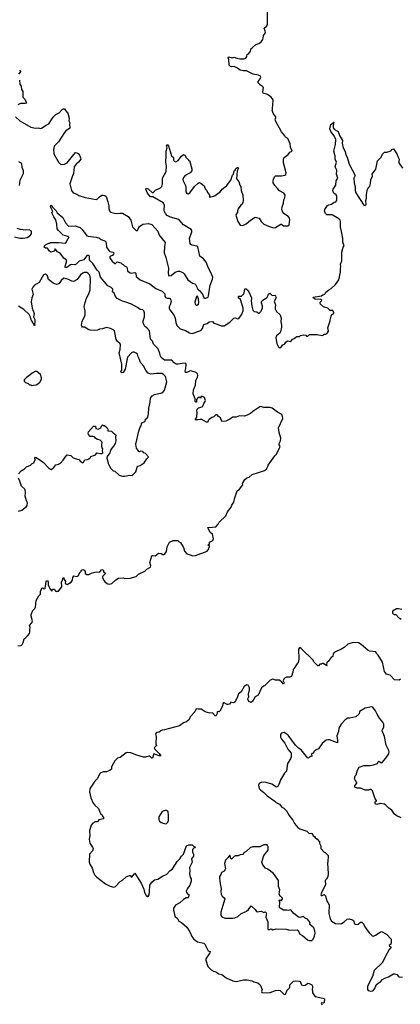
# Model space of a CAD drawing. Extents: x 2293139 to 2515392, y 824115 to 1006937.
# Tile 163 of 256: x 2413494 to 2419281, y 890121 to 905105. Entities that reach past the tile are written whole.
import ezdxf

# ---------------------------------------------------------------- set-up
doc = ezdxf.new("R2010")
doc.units = 0

msp = doc.modelspace()

# ---------------------------------------------------------------- linework, layer by layer
at = {"layer": '0CON10XD'}
for points in [[(2413430, 903625), (2413496, 903565), (2413665, 903471), (2413735, 903455), (2413775, 903458), (2413815, 903451), (2413835, 903459), (2413885, 903497), (2413935, 903520), (2414005, 903620), (2414045, 903664), (2414095, 903687), (2414139, 903741), (2414155, 903748), (2414177, 903747), (2414192, 903722), (2414228, 903685), (2414247, 903605), (2414242, 903565), (2414257, 903535), (2414252, 903515), (2414257, 903455), (2414253, 903447), (2414195, 903413), (2414173, 903387), (2414085, 903248), (2414024, 903186), (2414006, 903135), (2414012, 903065), (2414083, 902935), (2414115, 902908), (2414135, 902900), (2414177, 902905), (2414215, 902927), (2414335, 903080), (2414345, 903084), (2414365, 903080), (2414385, 903067), (2414403, 903045), (2414421, 903005), (2414424, 902985), (2414389, 902935), (2414354, 902906), (2414321, 902865), (2414313, 902765), (2414291, 902715), (2414256, 902605), (2414284, 902505), (2414305, 902470), (2414362, 902452), (2414395, 902429), (2414489, 902399), (2414655, 902370), (2414675, 902377), (2414709, 902411), (2414745, 902434), (2414765, 902437), (2414790, 902430), (2414807, 902415), (2414835, 902335), (2414851, 902275), (2414850, 902225), (2414859, 902195), (2414874, 902174), (2414955, 902156), (2415015, 902162), (2415059, 902159), (2415145, 902112), (2415184, 902054), (2415211, 901955), (2415253, 901905), (2415270, 901895), (2415285, 901898), (2415299, 901935), (2415314, 901956), (2415365, 901994), (2415452, 902002), (2415505, 901988), (2415596, 901885), (2415616, 901825), (2415704, 901714), (2415694, 901655), (2415689, 901555), (2415715, 901485), (2415757, 901325), (2415751, 901255), (2415754, 901215), (2415759, 901209), (2415795, 901211), (2415859, 901261), (2415905, 901277), (2415925, 901276), (2415975, 901256), (2415995, 901236), (2416049, 901145), (2416120, 901095), (2416155, 901086), (2416166, 901076), (2416204, 901005), (2416235, 900977), (2416278, 900918), (2416295, 900874), (2416305, 900866), (2416325, 900866), (2416358, 900882), (2416367, 900903), (2416392, 901065), (2416426, 901156), (2416428, 901185), (2416396, 901266), (2416365, 901325), (2416328, 901415), (2416288, 901465), (2416232, 901505), (2416201, 901651), (2416185, 901661), (2416115, 901673), (2416095, 901684), (2416085, 901700), (2416076, 901775), (2416110, 901875), (2416110, 901895), (2416100, 901915), (2415984, 901985), (2415913, 902063), (2415785, 902099), (2415736, 902126), (2415711, 902155), (2415698, 902185), (2415693, 902205), (2415694, 902285), (2415677, 902317), (2415518, 902408), (2415485, 902411), (2415435, 902465), (2415413, 902525), (2415418, 902542), (2415445, 902532), (2415515, 902472), (2415535, 902484), (2415557, 902513), (2415633, 902547), (2415656, 902565), (2415663, 902605), (2415667, 902695), (2415719, 902795), (2415726, 902875), (2415716, 902935), (2415723, 903045), (2415720, 903105), (2415734, 903155), (2415726, 903185), (2415735, 903200), (2415745, 903199), (2415757, 903185), (2415803, 903035), (2415835, 903010), (2415834, 902975), (2415845, 902951), (2415866, 902944), (2415905, 902962), (2415955, 903028), (2415985, 903052), (2416003, 903043), (2416025, 903010), (2416060, 902975), (2416060, 902965), (2416075, 902960), (2416112, 902835), (2416113, 902807), (2416086, 902775), (2416012, 902735), (2415984, 902705), (2415976, 902675), (2415980, 902655), (2416016, 902584), (2416022, 902555), (2416021, 902485), (2416035, 902460), (2416055, 902454), (2416081, 902469), (2416154, 902566), (2416205, 902618), (2416225, 902628), (2416254, 902614), (2416298, 902575), (2416315, 902530), (2416338, 902505), (2416348, 902475), (2416380, 902435), (2416380, 902405), (2416385, 902400), (2416395, 902410), (2416445, 902418), (2416465, 902428), (2416545, 902490), (2416573, 902525), (2416640, 902575), (2416706, 902664), (2416732, 902738), (2416746, 902755), (2416757, 902803), (2416771, 902815), (2416781, 902839), (2416805, 902856), (2416816, 902856), (2416819, 902845), (2416800, 902805), (2416791, 902685), (2416824, 902644), (2416843, 902585), (2416858, 902565), (2416862, 902505), (2416887, 902433), (2416892, 902355), (2416887, 902323), (2416875, 902298), (2416856, 902284), (2416817, 902225), (2416807, 902195), (2416808, 902175), (2416782, 902135), (2416783, 902113), (2416812, 902032), (2416845, 901978), (2416875, 901972), (2416895, 901977), (2416935, 901999), (2417005, 902054), (2417075, 902098), (2417134, 902084), (2417167, 902035), (2417205, 901994), (2417275, 901961), (2417355, 901940), (2417385, 901943), (2417465, 901993), (2417475, 901993), (2417505, 901969), (2417572, 901968), (2417590, 901985), (2417601, 902065), (2417598, 902085), (2417581, 902105), (2417508, 902155), (2417493, 902175), (2417481, 902215), (2417485, 902255), (2417507, 902315), (2417511, 902365), (2417524, 902395), (2417528, 902435), (2417510, 902465), (2417445, 902499), (2417416, 902535), (2417375, 902581), (2417349, 902625), (2417347, 902645), (2417355, 902685), (2417371, 902719), (2417385, 902730), (2417475, 902729), (2417525, 902739), (2417541, 902749), (2417546, 902775), (2417504, 902925), (2417507, 902985), (2417515, 903008), (2417578, 903052), (2417600, 903090), (2417637, 903105), (2417612, 903165), (2417607, 903217), (2417570, 903295), (2417535, 903320), (2417525, 903340), (2417477, 903397), (2417382, 903565), (2417380, 903595), (2417390, 903605), (2417388, 903625), (2417352, 903672), (2417332, 903725), (2417338, 903735), (2417342, 903835), (2417350, 903855), (2417347, 903887), (2417315, 903928), (2417260, 903965), (2417195, 903988), (2417190, 904005), (2417202, 904072), (2417188, 904088), (2417155, 904108), (2417122, 904145), (2417122, 904165), (2417152, 904205), (2417162, 904232), (2417149, 904249), (2417125, 904262), (2417045, 904278), (2416940, 904325), (2416894, 904326), (2416848, 904338), (2416805, 904368), (2416755, 904392), (2416715, 904390), (2416700, 904395), (2416680, 904415), (2416672, 904502), (2416662, 904525), (2416675, 904538), (2416725, 904523), (2416755, 904537), (2416795, 904518), (2416840, 904510), (2416908, 904512), (2416931, 904519), (2416947, 904543), (2416952, 904575), (2416978, 904592), (2417002, 904625), (2417014, 904666), (2417030, 904675), (2417085, 904728), (2417130, 904745), (2417163, 904767), (2417190, 904805), (2417198, 904825), (2417200, 904865), (2417230, 904905), (2417227, 904937), (2417212, 904975), (2417247, 905005), (2417261, 905029), (2417260, 905245)], [(2413490, 904335), (2413507, 904317), (2413505, 904310), (2413475, 904278)], [(2413492, 904185), (2413498, 904125), (2413518, 904095), (2413522, 904045), (2413540, 904015), (2413540, 903925), (2413565, 903900), (2413588, 903865), (2413598, 903835), (2413575, 903828), (2413505, 903829), (2413465, 903810)], [(2416628, 898998), (2416565, 898990), (2416547, 899045), (2416518, 899065), (2416495, 899090), (2416485, 899092), (2416475, 899090), (2416445, 899062), (2416415, 899052), (2416377, 899023), (2416362, 899008), (2416355, 898980), (2416335, 898980), (2416263, 899023), (2416237, 899023), (2416204, 899014), (2416160, 899015), (2416186, 899054), (2416192, 899135), (2416188, 899155), (2416193, 899177), (2416211, 899199), (2416266, 899214), (2416280, 899225), (2416293, 899267), (2416316, 899294), (2416319, 899309), (2416302, 899355), (2416275, 899370), (2416255, 899370), (2416245, 899340), (2416238, 899358), (2416225, 899360), (2416210, 899355), (2416180, 899325), (2416180, 899285), (2416173, 899283), (2416160, 899295), (2416162, 899335), (2416134, 899414), (2416136, 899474), (2416166, 899545), (2416173, 899617), (2416196, 899665), (2416200, 899695), (2416196, 899716), (2416175, 899738), (2416095, 899763), (2416075, 899759), (2416035, 899736), (2416015, 899738), (2416009, 899755), (2416019, 899795), (2416026, 899865), (2416015, 899877), (2415965, 899875), (2415905, 899864), (2415873, 899865), (2415845, 899881), (2415805, 899926), (2415695, 899924), (2415644, 899965), (2415634, 899985), (2415627, 900027), (2415597, 900095), (2415559, 900139), (2415529, 900165), (2415514, 900215), (2415482, 900245), (2415468, 900368), (2415425, 900417), (2415399, 900435), (2415370, 900485), (2415372, 900525), (2415392, 900585), (2415392, 900645), (2415381, 900675), (2415365, 900688), (2415325, 900695), (2415287, 900725), (2415195, 900777), (2415095, 900813), (2415055, 900820), (2414975, 900863), (2414949, 900895), (2414928, 900945), (2414906, 900965), (2414911, 901005), (2414885, 901031), (2414835, 901057), (2414724, 901185), (2414704, 901264), (2414670, 901295), (2414607, 901395), (2414556, 901445), (2414556, 901505), (2414545, 901517), (2414525, 901517), (2414508, 901505), (2414467, 901453), (2414400, 901430), (2414355, 901383), (2414334, 901374), (2414285, 901380), (2414265, 901377), (2414212, 901335), (2414195, 901329), (2414185, 901342), (2414184, 901356), (2414207, 901415), (2414208, 901445), (2414165, 901477), (2414110, 901550), (2414071, 901571), (2414035, 901618), (2414030, 901615), (2414030, 901595), (2414020, 901585), (2413965, 901567), (2413940, 901590), (2413916, 901626), (2413888, 901628), (2413868, 901645), (2413872, 901665), (2413885, 901678), (2413935, 901702), (2413948, 901702), (2413964, 901716), (2414085, 901716), (2414186, 901704), (2414200, 901715), (2414225, 901770), (2414240, 901785), (2414240, 901795), (2414225, 901806), (2414155, 901824), (2414085, 901896), (2414066, 901925), (2414059, 901995), (2414042, 902062), (2414012, 902105), (2413982, 902165), (2413982, 902178), (2414000, 902185), (2413960, 902255), (2413965, 902280), (2413975, 902282), (2413991, 902251), (2414050, 902195), (2414062, 902165), (2414149, 902095), (2414190, 902015), (2414234, 901964), (2414336, 901966), (2414412, 901942), (2414445, 901913), (2414515, 901818), (2414535, 901810), (2414655, 901794), (2414705, 901779), (2414735, 901760), (2414800, 901735), (2414806, 901725), (2414808, 901698), (2414814, 901645), (2414849, 901595), (2414865, 901580), (2414916, 901566), (2414924, 901555), (2414922, 901538), (2414905, 901518), (2414875, 901508), (2414862, 901495), (2414863, 901477), (2414901, 901431), (2414940, 901395), (2414950, 901395), (2414975, 901418), (2415030, 901405), (2415045, 901388), (2415065, 901382), (2415089, 901359), (2415118, 901345), (2415130, 901325), (2415132, 901285), (2415166, 901256), (2415195, 901246), (2415245, 901256), (2415255, 901253), (2415261, 901245), (2415266, 901195), (2415326, 901146), (2415475, 901085), (2415565, 901015), (2415662, 900975), (2415703, 900935), (2415700, 900905), (2415710, 900880), (2415735, 900867), (2415766, 900866), (2415780, 900860), (2415794, 900835), (2415796, 900815), (2415782, 900768), (2415765, 900735), (2415765, 900712), (2415775, 900690), (2415842, 900602), (2415856, 900565), (2415867, 900495), (2415885, 900451), (2415933, 900403), (2416016, 900376), (2416075, 900338), (2416115, 900328), (2416246, 900374), (2416274, 900405), (2416292, 900465), (2416345, 900480), (2416375, 900508), (2416425, 900510), (2416445, 900488), (2416494, 900474), (2416555, 900444), (2416605, 900446), (2416688, 900502), (2416749, 900561), (2416775, 900568), (2416805, 900553), (2416825, 900557), (2416868, 900612), (2416891, 900675), (2416890, 900715), (2416849, 900849), (2416820, 900875), (2416820, 900895), (2416825, 900900), (2416865, 900900), (2416902, 900935), (2416909, 900951), (2416915, 901010), (2416935, 901008), (2416966, 900986), (2416975, 900972), (2417016, 900874), (2417020, 900855), (2417015, 900830), (2417021, 900745), (2417038, 900685), (2417060, 900665), (2417097, 900657), (2417125, 900640), (2417135, 900640), (2417165, 900670), (2417185, 900720), (2417186, 900745), (2417170, 900795), (2417172, 900815), (2417185, 900834), (2417254, 900876), (2417264, 900886), (2417275, 900928), (2417295, 900942), (2417335, 900908), (2417375, 900912), (2417382, 900905), (2417390, 900885), (2417389, 900861), (2417364, 900815), (2417383, 900765), (2417377, 900725), (2417380, 900705), (2417400, 900665), (2417453, 900615), (2417467, 900565), (2417463, 900505), (2417477, 900455), (2417476, 900425), (2417459, 900355), (2417447, 900335), (2417398, 900292), (2417386, 900265), (2417406, 900176), (2417435, 900118), (2417447, 900113), (2417475, 900130), (2417494, 900156), (2417525, 900170), (2417541, 900199), (2417565, 900220), (2417615, 900210), (2417644, 900246), (2417667, 900253), (2417690, 900275), (2417708, 900282), (2417747, 900283), (2417765, 900300), (2417815, 900308), (2417842, 900302), (2417855, 900290), (2417875, 900290), (2417895, 900310), (2417907, 900313), (2418015, 900316), (2418038, 900308), (2418105, 900300), (2418125, 900320), (2418145, 900320), (2418175, 900340), (2418188, 900365), (2418178, 900415), (2418216, 900524), (2418213, 900535), (2418228, 900595), (2418241, 900619), (2418270, 900635), (2418270, 900645), (2418255, 900678), (2418215, 900682), (2418178, 900715), (2418114, 900734), (2418068, 900775), (2418060, 900795), (2418064, 900806), (2418083, 900825), (2418086, 900835), (2418080, 900845), (2417984, 900854), (2417963, 900865), (2417958, 900882), (2418085, 900904), (2418105, 900920), (2418135, 900930), (2418151, 900959), (2418194, 900996), (2418228, 901015), (2418294, 901076), (2418344, 901145), (2418371, 901265), (2418370, 901325), (2418377, 901345), (2418373, 901385), (2418393, 901437), (2418390, 901565), (2418412, 901645), (2418428, 901665), (2418408, 901718), (2418405, 901775), (2418391, 901859), (2418371, 901955), (2418374, 902035), (2418365, 902056), (2418344, 902075), (2418245, 902134), (2418165, 902138), (2418150, 902150), (2418126, 902186), (2418134, 902215), (2418175, 902276), (2418192, 902288), (2418235, 902300), (2418275, 902328), (2418302, 902335), (2418317, 902353), (2418316, 902425), (2418308, 902438), (2418270, 902465), (2418253, 902505), (2418260, 902525), (2418303, 902585), (2418304, 902655), (2418329, 902695), (2418312, 902755), (2418317, 902815), (2418292, 902865), (2418310, 902935), (2418292, 902985), (2418288, 903028), (2418268, 903105), (2418297, 903205), (2418301, 903281), (2418276, 903336), (2418225, 903402), (2418208, 903445), (2418225, 903512), (2418262, 903538), (2418265, 903548), (2418270, 903545), (2418259, 903495), (2418261, 903461), (2418282, 903435), (2418337, 903405), (2418356, 903345), (2418404, 903265), (2418399, 903225), (2418412, 903155), (2418442, 903102), (2418455, 903048), (2418472, 903012), (2418505, 902908), (2418593, 902735), (2418576, 902695), (2418578, 902625), (2418594, 902555), (2418593, 902505), (2418605, 902468), (2418725, 902282), (2418745, 902280), (2418762, 902295), (2418758, 902355), (2418769, 902391), (2418768, 902445), (2418780, 902525), (2418790, 902535), (2418792, 902548), (2418817, 902573), (2418828, 902615), (2418831, 902669), (2418856, 902725), (2418853, 902755), (2418910, 902830), (2418936, 902955), (2418992, 903015), (2419012, 903058), (2419043, 903087), (2419075, 903088), (2419126, 903104), (2419139, 903111), (2419150, 903125), (2419150, 903135), (2419175, 903138), (2419226, 903065), (2419241, 903021), (2419263, 902985), (2419256, 902945), (2419259, 902925), (2419312, 902845)], [(2413490, 902580), (2413502, 902665), (2413550, 902765), (2413554, 902784), (2413551, 902805), (2413531, 902855), (2413528, 902915), (2413482, 902942)], [(2413415, 901803), (2413495, 901783), (2413545, 901780), (2413607, 901793), (2413646, 901815), (2413673, 901845), (2413672, 901885), (2413638, 901908), (2413585, 901904), (2413505, 901911), (2413456, 901926)], [(2413478, 898195), (2413515, 898242), (2413565, 898272), (2413595, 898302), (2413660, 898325), (2413685, 898350), (2413708, 898362), (2413728, 898405), (2413723, 898435), (2413733, 898447), (2413785, 898418), (2413856, 898366), (2413930, 898285), (2413963, 898263), (2413975, 898262), (2414015, 898288), (2414045, 898333), (2414085, 898340), (2414112, 898355), (2414155, 898400), (2414185, 898450), (2414218, 898482), (2414272, 898472), (2414305, 898440), (2414355, 898420), (2414395, 898412), (2414422, 898375), (2414455, 898362), (2414465, 898370), (2414485, 898408), (2414525, 898412), (2414545, 898422), (2414570, 898445), (2414575, 898460), (2414646, 898484), (2414668, 898512), (2414725, 898502), (2414750, 898505), (2414760, 898515), (2414760, 898525), (2414752, 898545), (2414758, 898575), (2414748, 898588), (2414743, 898617), (2414742, 898645), (2414750, 898665), (2414745, 898680), (2414720, 898705), (2414675, 898717), (2414652, 898732), (2414630, 898755), (2414605, 898762), (2414563, 898763), (2414538, 898795), (2414533, 898815), (2414540, 898835), (2414615, 898920), (2414648, 898918), (2414650, 898885), (2414685, 898872), (2414730, 898895), (2414742, 898928), (2414755, 898940), (2414765, 898930), (2414785, 898928), (2414822, 898895), (2414832, 898875), (2414835, 898850), (2414892, 898842), (2414922, 898812), (2414952, 898795), (2414958, 898785), (2414952, 898755), (2414957, 898695), (2414947, 898655), (2414918, 898615), (2414880, 898565), (2414868, 898535), (2414867, 898515), (2414822, 898458), (2414819, 898435), (2414845, 898340), (2414878, 898275), (2414915, 898240), (2414940, 898235), (2415005, 898172), (2415055, 898158), (2415095, 898158), (2415165, 898172), (2415205, 898168), (2415262, 898225), (2415280, 898295), (2415291, 898309), (2415325, 898322), (2415385, 898362), (2415427, 898423), (2415448, 898442), (2415450, 898455), (2415405, 898503), (2415383, 898513), (2415365, 898533), (2415325, 898540), (2415315, 898530), (2415302, 898532), (2415300, 898545), (2415270, 898585), (2415262, 898645), (2415306, 898845), (2415328, 898905), (2415341, 898925), (2415347, 898955), (2415362, 898975), (2415400, 898990), (2415408, 899025), (2415427, 899035), (2415440, 899055), (2415452, 899105), (2415456, 899195), (2415477, 899283), (2415484, 899345), (2415508, 899382), (2415545, 899401), (2415655, 899429), (2415680, 899445), (2415695, 899465), (2415731, 899595), (2415711, 899675), (2415681, 899705), (2415655, 899719), (2415575, 899722), (2415485, 899713), (2415447, 899727), (2415415, 899761), (2415375, 899840), (2415330, 899890), (2415315, 899935), (2415294, 899974), (2415284, 900015), (2415265, 900033), (2415235, 900047), (2415215, 900047), (2415194, 900036), (2415135, 899971), (2415096, 899785), (2415065, 899734), (2415045, 899730), (2415034, 899745), (2415046, 899784), (2415048, 899862), (2415008, 900035), (2415022, 900085), (2415027, 900157), (2415020, 900175), (2414980, 900210), (2414959, 900239), (2414943, 900343), (2414935, 900368), (2414925, 900378), (2414875, 900407), (2414815, 900420), (2414755, 900403), (2414705, 900398), (2414675, 900383), (2414635, 900376), (2414565, 900382), (2414535, 900390), (2414485, 900424), (2414448, 900428), (2414439, 900439), (2414435, 900455), (2414442, 900515), (2414481, 900585), (2414489, 900615), (2414491, 900675), (2414476, 900735), (2414478, 900765), (2414511, 900865), (2414546, 900935), (2414566, 900995), (2414572, 901165), (2414562, 901215), (2414536, 901245), (2414515, 901258), (2414476, 901256), (2414453, 901247), (2414418, 901222), (2414370, 901150), (2414335, 901129), (2414305, 901121), (2414285, 901124), (2414235, 901152), (2414165, 901170), (2414125, 901135), (2414095, 901092), (2414075, 901079), (2414055, 901076), (2414005, 901095), (2413933, 901153), (2413916, 901206), (2413902, 901225), (2413885, 901234), (2413857, 901225), (2413789, 901105), (2413720, 901065), (2413692, 901035), (2413678, 901005), (2413699, 900925), (2413680, 900875), (2413670, 900810), (2413686, 900715), (2413712, 900635), (2413702, 900585), (2413723, 900545), (2413722, 900515), (2413720, 900465), (2413728, 900455), (2413714, 900454), (2413708, 900478), (2413692, 900485), (2413682, 900515), (2413666, 900536), (2413657, 900577), (2413638, 900618), (2413555, 900697), (2413475, 900747)], [(2416185, 900762), (2416212, 900778), (2416219, 900801), (2416211, 900855), (2416195, 900898), (2416183, 900895), (2416159, 900805), (2416163, 900775), (2416175, 900762), (2416185, 900762)], [(2413675, 899540), (2413705, 899542), (2413745, 899550), (2413768, 899562), (2413799, 899591), (2413828, 899635), (2413828, 899655), (2413812, 899705), (2413755, 899752), (2413728, 899752), (2413682, 899728), (2413629, 899681), (2413604, 899666), (2413562, 899625), (2413563, 899603), (2413582, 899582), (2413625, 899570), (2413645, 899550), (2413665, 899550), (2413675, 899540)], [(2413468, 895578), (2413515, 895580), (2413532, 895595), (2413547, 895625), (2413562, 895685), (2413588, 895705), (2413615, 895728), (2413644, 895766), (2413650, 895785), (2413647, 895815), (2413652, 895855), (2413642, 895885), (2413680, 895925), (2413690, 895955), (2413668, 896028), (2413668, 896055), (2413694, 896116), (2413722, 896145), (2413732, 896165), (2413744, 896266), (2413783, 896337), (2413808, 896365), (2413808, 896405), (2413830, 896455), (2413845, 896460), (2413865, 896440), (2413880, 896455), (2413893, 896515), (2413894, 896556), (2413901, 896569), (2413915, 896568), (2413925, 896552), (2413929, 896505), (2413955, 896440), (2413985, 896410), (2413992, 896438), (2414025, 896440), (2414032, 896412), (2414055, 896402), (2414065, 896410), (2414085, 896410), (2414137, 896475), (2414131, 896549), (2414152, 896585), (2414150, 896605), (2414155, 896617), (2414165, 896610), (2414168, 896588), (2414190, 896555), (2414184, 896524), (2414215, 896512), (2414276, 896544), (2414297, 896575), (2414302, 896615), (2414315, 896640), (2414365, 896632), (2414385, 896640), (2414410, 896685), (2414410, 896695), (2414428, 896712), (2414435, 896730), (2414455, 896738), (2414476, 896726), (2414487, 896707), (2414490, 896675), (2414515, 896660), (2414545, 896662), (2414595, 896688), (2414655, 896702), (2414705, 896700), (2414742, 896738), (2414760, 896735), (2414770, 896725), (2414770, 896705), (2414796, 896686), (2414798, 896675), (2414755, 896630), (2414752, 896615), (2414772, 896572), (2414792, 896545), (2414835, 896519), (2414855, 896516), (2414895, 896523), (2414955, 896580), (2414995, 896607), (2415065, 896612), (2415095, 896602), (2415174, 896604), (2415265, 896630), (2415300, 896665), (2415395, 896711), (2415429, 896741), (2415485, 896772), (2415488, 896795), (2415473, 896845), (2415505, 896948), (2415515, 896952), (2415555, 896948), (2415605, 896988), (2415645, 896982), (2415668, 896968), (2415685, 896968), (2415702, 896975), (2415725, 897010), (2415738, 897085), (2415772, 897155), (2415828, 897182), (2415905, 897180), (2415910, 897165), (2415938, 897148), (2415987, 897075), (2416002, 897015), (2416033, 896975), (2416084, 896964), (2416128, 896948), (2416165, 896950), (2416346, 897015), (2416370, 897055), (2416373, 897077), (2416380, 897085), (2416378, 897098), (2416362, 897105), (2416365, 897120), (2416380, 897125), (2416380, 897155), (2416428, 897182), (2416440, 897205), (2416424, 897275), (2416392, 897302), (2416354, 897376), (2416425, 897380), (2416475, 897390), (2416513, 897427), (2416525, 897458), (2416628, 897555), (2416655, 897618), (2416710, 897685), (2416717, 897715), (2416751, 897765), (2416758, 897815), (2416798, 897935), (2416835, 897962), (2416888, 898025), (2416882, 898045), (2416915, 898108), (2416948, 898135), (2416985, 898145), (2417028, 898182), (2417127, 898213), (2417215, 898245), (2417246, 898265), (2417264, 898295), (2417270, 898325), (2417371, 898469), (2417396, 898494), (2417450, 898600), (2417452, 898615), (2417440, 898635), (2417440, 898655), (2417458, 898695), (2417462, 898735), (2417438, 898825), (2417431, 898895), (2417493, 899037), (2417492, 899065), (2417478, 899095), (2417415, 899134), (2417335, 899196), (2417303, 899203), (2417205, 899202), (2417160, 899220), (2417145, 899216), (2417037, 899143), (2417005, 899112), (2416950, 899085), (2416913, 899073), (2416835, 899077), (2416785, 899058), (2416735, 899058), (2416698, 899032), (2416628, 898998)], [(2413476, 897624), (2413525, 897642), (2413595, 897698), (2413606, 897714), (2413613, 897753), (2413597, 897785), (2413576, 897855), (2413581, 897905), (2413578, 897955), (2413522, 898005), (2413515, 898020), (2413498, 898085), (2413477, 898127)], [(2419305, 896130), (2419255, 896142), (2419225, 896142), (2419162, 896105), (2419160, 896075), (2419170, 896065), (2419195, 896052), (2419215, 896052), (2419260, 896005), (2419275, 896000), (2419295, 895980)], [(2419283, 895067), (2419265, 895052), (2419195, 895060), (2419125, 895132), (2419072, 895145), (2419042, 895185), (2419009, 895329), (2418943, 895435), (2418919, 895459), (2418908, 895485), (2418815, 895497), (2418790, 895505), (2418688, 895598), (2418645, 895620), (2418565, 895629), (2418485, 895604), (2418428, 895552), (2418375, 895519), (2418315, 895497), (2418277, 895473), (2418262, 895455), (2418256, 895414), (2418232, 895398), (2418185, 895338), (2418165, 895330), (2418160, 895285), (2418170, 895275), (2418165, 895272), (2418107, 895307), (2418095, 895308), (2418085, 895300), (2418055, 895298), (2418035, 895270), (2418025, 895270), (2417968, 895335), (2417955, 895358), (2417775, 895538), (2417755, 895550), (2417733, 895525), (2417737, 895375), (2417727, 895323), (2417700, 895285), (2417700, 895275), (2417670, 895245), (2417670, 895235), (2417653, 895217), (2417646, 895174), (2417625, 895112), (2417595, 895098), (2417548, 895102), (2417515, 895078), (2417499, 895045), (2417513, 895015), (2417505, 894993), (2417482, 895025), (2417445, 895052), (2417385, 895052), (2417345, 895068), (2417300, 895055), (2417215, 894970), (2417200, 894965), (2417170, 894935), (2417118, 894825), (2417075, 894800), (2417035, 894730), (2417015, 894712), (2416980, 894730), (2416963, 894765), (2416968, 894785), (2416978, 894795), (2416973, 894843), (2416986, 894905), (2416986, 894935), (2416969, 894979), (2416948, 894982), (2416905, 894958), (2416862, 894875), (2416822, 894845), (2416800, 894785), (2416763, 894717), (2416745, 894708), (2416705, 894720), (2416685, 894690), (2416665, 894682), (2416650, 894685), (2416605, 894710), (2416595, 894710), (2416580, 894695), (2416572, 894648), (2416538, 894582), (2416525, 894570), (2416515, 894578), (2416495, 894570), (2416498, 894545), (2416475, 894507), (2416465, 894509), (2416425, 894557), (2416385, 894552), (2416314, 894574), (2416254, 894614), (2416205, 894612), (2416175, 894620), (2416155, 894572), (2416086, 894495), (2416073, 894457), (2416031, 894419), (2415984, 894406), (2415925, 894360), (2415695, 894298), (2415660, 894295), (2415638, 894285), (2415615, 894264), (2415575, 894256), (2415560, 894235), (2415567, 894197), (2415563, 894085), (2415572, 894058), (2415540, 894025), (2415548, 894005), (2415615, 893939), (2415638, 893905), (2415615, 893904), (2415535, 893932), (2415515, 893868), (2415505, 893868), (2415475, 893898), (2415455, 893898), (2415405, 893882), (2415375, 893883), (2415275, 893911), (2415185, 893950), (2415136, 893954), (2415115, 893949), (2415021, 893879), (2414982, 893865), (2414942, 893825), (2414892, 893735), (2414888, 893702), (2414865, 893680), (2414815, 893658), (2414765, 893660), (2414720, 893640), (2414674, 893555), (2414638, 893515), (2414567, 893413), (2414558, 893395), (2414554, 893355), (2414576, 893264), (2414610, 893180), (2414635, 893150), (2414692, 893102), (2414710, 893045), (2414722, 893025), (2414745, 893010), (2414753, 892983), (2414768, 892965), (2414770, 892945), (2414695, 892927), (2414675, 892900), (2414643, 892897), (2414605, 892878), (2414582, 892848), (2414569, 892811), (2414553, 892767), (2414560, 892685), (2414548, 892635), (2414561, 892571), (2414602, 892515), (2414610, 892485), (2414599, 892455), (2414556, 892405), (2414551, 892291), (2414561, 892255), (2414596, 892195), (2414616, 892126), (2414636, 892086), (2414666, 892056), (2414797, 891957), (2414868, 891918), (2414925, 891904), (2414950, 891915), (2415020, 891990), (2415055, 892010), (2415115, 892062), (2415165, 892082), (2415175, 892080), (2415195, 892058), (2415205, 892062), (2415245, 892118), (2415343, 891965), (2415382, 891875), (2415393, 891825), (2415417, 891777), (2415435, 891762), (2415446, 891764), (2415460, 891785), (2415469, 891835), (2415474, 891935), (2415505, 891982), (2415544, 892016), (2415595, 892028), (2415665, 892072), (2415729, 892101), (2415778, 892155), (2415817, 892185), (2415886, 892294), (2415929, 892335), (2415955, 892377), (2415983, 892405), (2416030, 892535), (2416065, 892550), (2416115, 892550), (2416142, 892522), (2416155, 892520), (2416160, 892505), (2416145, 892500), (2416123, 892477), (2416122, 892435), (2416137, 892405), (2416136, 892375), (2416107, 892335), (2416116, 892285), (2416077, 892205), (2416082, 892155), (2416077, 892107), (2416084, 892054), (2416099, 892029), (2416099, 891995), (2416082, 891935), (2416043, 891885), (2416023, 891845), (2416028, 891825), (2416050, 891795), (2416065, 891790), (2416067, 891775), (2416056, 891744), (2416025, 891740), (2415985, 891717), (2415927, 891665), (2415865, 891630), (2415834, 891586), (2415833, 891557), (2415855, 891462), (2415894, 891425), (2415915, 891387), (2415955, 891368), (2416037, 891295), (2416083, 891225), (2416110, 891155), (2416143, 891113), (2416195, 891073), (2416295, 891050), (2416315, 891030), (2416318, 891015), (2416359, 890935), (2416392, 890925), (2416387, 890903), (2416322, 890815), (2416322, 890795), (2416357, 890695), (2416406, 890646), (2416440, 890625), (2416475, 890616), (2416524, 890584), (2416568, 890575), (2416634, 890524), (2416737, 890477), (2416785, 890469), (2416895, 890493), (2416955, 890493), (2417025, 890477), (2417055, 890462), (2417115, 890448), (2417149, 890419), (2417180, 890345), (2417172, 890315), (2417175, 890300), (2417255, 890296), (2417300, 890300), (2417385, 890333), (2417433, 890337), (2417455, 890330), (2417512, 890275), (2417525, 890270), (2417536, 890274), (2417563, 890337), (2417603, 890375), (2417602, 890418), (2417659, 890471), (2417685, 890478), (2417745, 890472), (2417756, 890466), (2417777, 890417), (2417805, 890408), (2417835, 890414), (2417875, 890441), (2417895, 890440), (2417935, 890418), (2417946, 890396), (2417940, 890335), (2417947, 890327), (2417948, 890298), (2417964, 890264), (2417985, 890242), (2418105, 890217), (2418128, 890205), (2418122, 890148), (2418115, 890140), (2418085, 890142), (2418078, 890135), (2418092, 890115)], [(2419295, 892960), (2419218, 892995), (2419185, 893022), (2419154, 893074), (2419108, 893105), (2419063, 893153), (2419040, 893165), (2418975, 893179), (2418925, 893162), (2418905, 893167), (2418897, 893183), (2418898, 893202), (2418918, 893215), (2418917, 893225), (2418900, 893250), (2418858, 893368), (2418835, 893392), (2418818, 893392), (2418802, 893378), (2418745, 893378), (2418675, 893410), (2418625, 893410), (2418590, 893425), (2418592, 893445), (2418620, 893485), (2418620, 893495), (2418612, 893502), (2418610, 893515), (2418602, 893522), (2418582, 893565), (2418593, 893597), (2418610, 893615), (2418628, 893685), (2418655, 893728), (2418724, 893756), (2418825, 893753), (2418875, 893767), (2418934, 893786), (2418945, 893812), (2418955, 893820), (2418983, 893803), (2418995, 893797), (2419005, 893803), (2419062, 893868), (2419108, 893935), (2419111, 893965), (2419106, 893986), (2419064, 894065), (2419040, 894195), (2419004, 894285), (2419009, 894305), (2419032, 894338), (2419032, 894385), (2419015, 894416), (2418966, 894476), (2418928, 894535), (2418904, 894585), (2418864, 894644), (2418845, 894650), (2418745, 894629), (2418662, 894578), (2418655, 894543), (2418605, 894498), (2418515, 894478), (2418485, 894478), (2418445, 894452), (2418383, 894387), (2418346, 894325), (2418339, 894271), (2418317, 894205), (2418326, 894135), (2418325, 894102), (2418205, 894147), (2418182, 894148), (2418155, 894140), (2418095, 894088), (2418035, 894010), (2418000, 893995), (2417967, 893963), (2417955, 893940), (2417935, 893940), (2417930, 893925), (2417938, 893905), (2417935, 893890), (2417915, 893898), (2417889, 893871), (2417875, 893868), (2417772, 893995), (2417731, 894021), (2417688, 894065), (2417578, 894218), (2417516, 894256), (2417475, 894248), (2417460, 894225), (2417458, 894185), (2417473, 894155), (2417524, 894095), (2417569, 894005), (2417620, 893945), (2417622, 893885), (2417610, 893855), (2417564, 893785), (2417552, 893668), (2417520, 893640), (2417459, 893535), (2417442, 893492), (2417420, 893435), (2417396, 893424), (2417325, 893471), (2417240, 893495), (2417175, 893503), (2417137, 893483), (2417124, 893456), (2417136, 893406), (2417155, 893383), (2417205, 893347), (2417256, 893296), (2417372, 893215), (2417395, 893192), (2417442, 893165), (2417480, 893120), (2417512, 893105), (2417552, 893065), (2417592, 892995), (2417648, 892925), (2417672, 892875), (2417725, 892812), (2417755, 892793), (2417860, 892755), (2417895, 892720), (2417935, 892728), (2417955, 892690), (2417976, 892676), (2417985, 892660), (2418016, 892636), (2418050, 892595), (2418053, 892573), (2418070, 892535), (2418073, 892493), (2418122, 892435), (2418139, 892429), (2418182, 892385), (2418178, 892285), (2418172, 892275), (2418182, 892105), (2418177, 892063), (2418160, 892025), (2418140, 892005), (2418142, 891945), (2418135, 891920), (2418086, 891834), (2418073, 891785), (2418078, 891778), (2418095, 891778), (2418122, 891792), (2418142, 891772), (2418160, 891705), (2418197, 891635), (2418196, 891505), (2418213, 891423), (2418237, 891385), (2418295, 891350), (2418365, 891347), (2418385, 891351), (2418429, 891375), (2418475, 891418), (2418505, 891420), (2418555, 891408), (2418567, 891395), (2418585, 891348), (2418605, 891337), (2418638, 891342), (2418675, 891370), (2418695, 891372), (2418721, 891345), (2418742, 891302), (2418808, 891208), (2418855, 891163), (2418875, 891159), (2418905, 891172), (2418975, 891221), (2418995, 891228), (2419069, 891189), (2419140, 891115), (2419143, 891055), (2419135, 891034), (2419110, 891015), (2419109, 891005), (2419138, 890995), (2419139, 890985), (2419113, 890957), (2419049, 890845), (2419011, 890759), (2418883, 890635), (2418857, 890545), (2418782, 890395), (2418782, 890345), (2418792, 890332), (2418835, 890321), (2418858, 890325), (2418875, 890337), (2418895, 890363), (2418915, 890417), (2418945, 890443), (2418975, 890457), (2419011, 890499), (2419045, 890519), (2419101, 890539), (2419175, 890583), (2419195, 890587), (2419228, 890575), (2419260, 890540), (2419312, 890532)], [(2415715, 892870), (2415725, 892873), (2415745, 892893), (2415755, 892920), (2415757, 893003), (2415752, 893045), (2415745, 893060), (2415725, 893070), (2415705, 893070), (2415662, 893055), (2415612, 892975), (2415607, 892935), (2415615, 892912), (2415645, 892890), (2415677, 892877), (2415715, 892870)], [(2417895, 891090), (2417935, 891094), (2417955, 891113), (2417974, 891156), (2417986, 891205), (2417983, 891235), (2417965, 891287), (2417907, 891335), (2417909, 891365), (2417868, 891418), (2417834, 891434), (2417810, 891460), (2417755, 891440), (2417735, 891447), (2417661, 891501), (2417615, 891560), (2417575, 891550), (2417553, 891553), (2417545, 891560), (2417535, 891552), (2417505, 891552), (2417452, 891582), (2417442, 891595), (2417448, 891675), (2417440, 891705), (2417455, 891710), (2417465, 891700), (2417475, 891700), (2417492, 891725), (2417492, 891735), (2417465, 891760), (2417452, 891762), (2417438, 891805), (2417447, 891865), (2417430, 891915), (2417430, 892005), (2417351, 892111), (2417267, 892177), (2417232, 892195), (2417204, 892224), (2417185, 892252), (2417174, 892285), (2417208, 892385), (2417272, 892468), (2417270, 892525), (2417260, 892535), (2417260, 892545), (2417255, 892550), (2417205, 892548), (2417145, 892520), (2417065, 892520), (2417035, 892520), (2416996, 892504), (2416938, 892445), (2416904, 892426), (2416885, 892402), (2416845, 892398), (2416815, 892382), (2416775, 892382), (2416755, 892372), (2416715, 892332), (2416705, 892340), (2416696, 892386), (2416685, 892387), (2416663, 892355), (2416622, 892315), (2416610, 892265), (2416621, 892185), (2416603, 892145), (2416563, 892125), (2416554, 892096), (2416531, 892065), (2416530, 892045), (2416540, 891955), (2416556, 891886), (2416551, 891839), (2416556, 891796), (2416573, 891765), (2416605, 891741), (2416611, 891725), (2416551, 891525), (2416550, 891475), (2416565, 891453), (2416615, 891430), (2416735, 891431), (2416765, 891439), (2416811, 891459), (2416855, 891498), (2416941, 891539), (2416975, 891562), (2417015, 891620), (2417075, 891563), (2417094, 891534), (2417105, 891530), (2417163, 891537), (2417205, 891520), (2417225, 891528), (2417242, 891515), (2417248, 891495), (2417240, 891485), (2417238, 891445), (2417266, 891375), (2417265, 891260), (2417292, 891258), (2417315, 891268), (2417345, 891257), (2417395, 891270), (2417545, 891267), (2417595, 891251), (2417715, 891256), (2417729, 891245), (2417755, 891189), (2417795, 891167), (2417870, 891100), (2417895, 891090)]]:
    msp.add_lwpolyline(points, dxfattribs=at)

doc.saveas('drawing.dxf')
